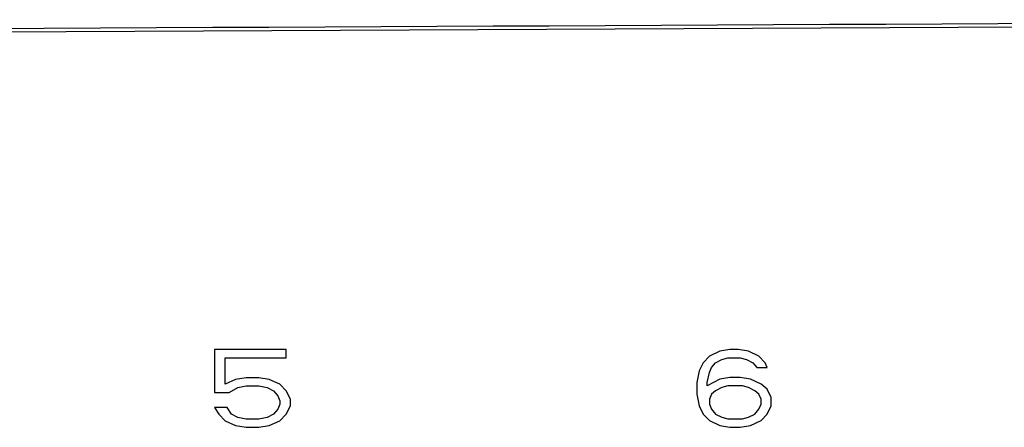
# Model space of a CAD drawing. Header units: inches. Extents: x 0 to 34, y 0 to 22.
# Tile 88 of 94: x 24.9 to 26.8, y 15.3 to 16.1. Entities that reach past the tile are written whole.
import ezdxf

# ---------------------------------------------------------------- set-up
doc = ezdxf.new("R2010")
doc.units = ezdxf.units.IN
doc.header["$LTSCALE"] = 1.87
doc.header["$MEASUREMENT"] = 0
doc.layers.get('0').update_dxf_attribs({"linetype": 'CONTINUOUS'})
doc.layers.add('03___PRT_ALL_CURVES', color=7, linetype='CONTINUOUS')
doc.layers.add('DATUMCURVES', color=7, linetype='CONTINUOUS')

msp = doc.modelspace()

# ---------------------------------------------------------------- linework, layer by layer
at = {"color": 7, "linetype": 'CONTINUOUS'}
msp.add_line((21.3155, 16.0605), (28.3954, 16.0947), dxfattribs=at)
at = {"layer": '03___PRT_ALL_CURVES', "color": 40, "linetype": 'CONTINUOUS'}
for p, q in [((25.4339, 15.4656), (25.2959, 15.4656)), ((25.2959, 15.4656), (25.2959, 15.3828)), ((25.4339, 15.4497), (25.4339, 15.4656)), ((26.2498, 15.4532), (26.2378, 15.4405)), ((26.2697, 15.4628), (26.2498, 15.4532)), ((26.2896, 15.466), (26.2697, 15.4628)), ((26.3056, 15.466), (26.2896, 15.466)), ((26.3255, 15.4628), (26.3056, 15.466)), ((26.3454, 15.4532), (26.3255, 15.4628)), ((26.3573, 15.4405), (26.3454, 15.4532)), ((25.3162, 15.4497), (25.4339, 15.4497)), ((25.3162, 15.3988), (25.3162, 15.4497)), ((26.2378, 15.4405), (26.2299, 15.4245)), ((26.2538, 15.4309), (26.2617, 15.4405)), ((26.2617, 15.4405), (26.2737, 15.4469)), ((26.2737, 15.4469), (26.2856, 15.45)), ((26.2856, 15.45), (26.3095, 15.45)), ((26.3095, 15.45), (26.3215, 15.4469)), ((26.3215, 15.4469), (26.3334, 15.4405)), ((26.3334, 15.4405), (26.3414, 15.4309)), ((26.3613, 15.4309), (26.3573, 15.4405)), ((26.2299, 15.4245), (26.2259, 15.4022)), ((26.2458, 15.4022), (26.2498, 15.4213)), ((26.2498, 15.4213), (26.2538, 15.4309)), ((26.3414, 15.4309), (26.3613, 15.4309)), ((25.3365, 15.4083), (25.3162, 15.3988)), ((25.3568, 15.4115), (25.3365, 15.4083)), ((25.3811, 15.4115), (25.3568, 15.4115)), ((25.4014, 15.4083), (25.3811, 15.4115)), ((25.4217, 15.3988), (25.4014, 15.4083)), ((25.4339, 15.386), (25.4217, 15.3988)), ((26.2259, 15.4022), (26.2259, 15.3798)), ((26.2697, 15.4086), (26.2458, 15.3958)), ((26.2458, 15.3958), (26.2458, 15.4022)), ((26.2896, 15.4117), (26.2697, 15.4086)), ((26.2856, 15.3958), (26.2737, 15.3926)), ((26.3135, 15.3958), (26.2856, 15.3958)), ((26.3095, 15.4117), (26.2896, 15.4117)), ((26.3294, 15.4086), (26.3095, 15.4117)), ((26.3255, 15.3926), (26.3135, 15.3958)), ((26.3494, 15.399), (26.3294, 15.4086)), ((26.3613, 15.3894), (26.3494, 15.399)), ((25.2959, 15.3828), (25.3243, 15.3828)), ((25.3243, 15.3828), (25.3405, 15.3924)), ((25.3405, 15.3924), (25.3568, 15.3956)), ((25.3568, 15.3956), (25.3811, 15.3956)), ((25.3811, 15.3956), (25.3974, 15.3924)), ((25.3974, 15.3924), (25.4095, 15.386)), ((25.4095, 15.386), (25.4176, 15.3765)), ((25.442, 15.3701), (25.4339, 15.386)), ((26.2259, 15.3798), (26.2299, 15.3575)), ((26.2538, 15.3798), (26.2498, 15.3703)), ((26.2617, 15.3862), (26.2538, 15.3798)), ((26.2737, 15.3926), (26.2617, 15.3862)), ((26.3374, 15.3862), (26.3255, 15.3926)), ((26.3454, 15.3798), (26.3374, 15.3862)), ((26.3494, 15.3703), (26.3454, 15.3798)), ((26.3693, 15.3734), (26.3613, 15.3894)), ((25.4176, 15.3765), (25.4217, 15.3669)), ((25.4217, 15.3606), (25.4176, 15.351)), ((25.4217, 15.3669), (25.4217, 15.3606)), ((25.442, 15.3574), (25.442, 15.3701)), ((26.2498, 15.3703), (26.2498, 15.3607)), ((26.2498, 15.3607), (26.2538, 15.3511)), ((26.3454, 15.3511), (26.3494, 15.3607)), ((26.3494, 15.3607), (26.3494, 15.3703)), ((26.3693, 15.3575), (26.3693, 15.3734)), ((25.3202, 15.3542), (25.2959, 15.3542)), ((25.2959, 15.3542), (25.304, 15.3415)), ((25.304, 15.3415), (25.3162, 15.3287)), ((25.3284, 15.3415), (25.3202, 15.3542)), ((25.3405, 15.3351), (25.3284, 15.3415)), ((25.4095, 15.3415), (25.3974, 15.3351)), ((25.4176, 15.351), (25.4095, 15.3415)), ((25.4217, 15.3287), (25.4339, 15.3415)), ((25.4339, 15.3415), (25.442, 15.3574)), ((26.2299, 15.3575), (26.2378, 15.3415)), ((26.2378, 15.3415), (26.2498, 15.3288)), ((26.2538, 15.3511), (26.2617, 15.3415)), ((26.2617, 15.3415), (26.2737, 15.3352)), ((26.3255, 15.3352), (26.3374, 15.3415)), ((26.3374, 15.3415), (26.3454, 15.3511)), ((26.3494, 15.3288), (26.3613, 15.3415)), ((26.3613, 15.3415), (26.3693, 15.3575)), ((25.3162, 15.3287), (25.3365, 15.3192)), ((25.3568, 15.3319), (25.3405, 15.3351)), ((25.3811, 15.3319), (25.3568, 15.3319)), ((25.3974, 15.3351), (25.3811, 15.3319)), ((25.4014, 15.3192), (25.4217, 15.3287)), ((26.2498, 15.3288), (26.2697, 15.3192)), ((26.2737, 15.3352), (26.2856, 15.332)), ((26.2856, 15.332), (26.3135, 15.332)), ((26.3135, 15.332), (26.3255, 15.3352)), ((26.3294, 15.3192), (26.3494, 15.3288)), ((25.3365, 15.3192), (25.3568, 15.316)), ((25.3568, 15.316), (25.3811, 15.316)), ((25.3811, 15.316), (25.4014, 15.3192)), ((26.2697, 15.3192), (26.2896, 15.316)), ((26.2896, 15.316), (26.3095, 15.316)), ((26.3095, 15.316), (26.3294, 15.3192))]:
    msp.add_line(p, q, dxfattribs=at)
at = {"layer": 'DATUMCURVES', "color": 40, "linetype": 'CONTINUOUS'}
msp.add_open_spline([(21.3984, 16.0678, -0.388), (23.7057, 16.079, -0.388), (26.0131, 16.0901, -0.388), (28.3204, 16.1013, -0.388)], degree=3, dxfattribs=at)
msp.add_open_spline([(21.3984, 16.0678, -0.388), (23.7057, 16.079, -0.388), (26.0131, 16.0901, -0.388), (28.3204, 16.1013, -0.388)], degree=3, dxfattribs=at)

doc.saveas('drawing.dxf')
